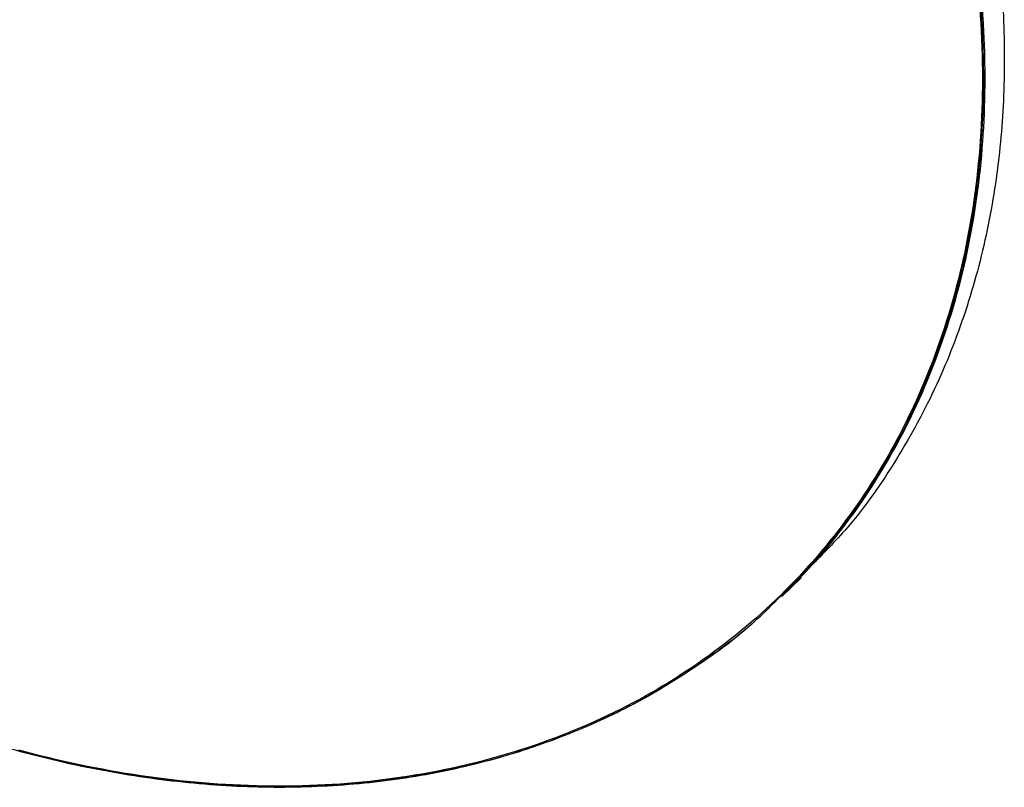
# Paper-space layout '_Trimétrica' of a CAD drawing. Header units: millimetres. Extents: x 364 to 788, y 2967 to 3883.
# Tile 5 of 7: x 676 to 788, y 3501 to 3589. Entities that reach past the tile are written whole.
import ezdxf

# ---------------------------------------------------------------- set-up
doc = ezdxf.new("R2010")
doc.units = ezdxf.units.MM

psp = doc.layouts.new('_Trimétrica')

# ---------------------------------------------------------------- linework, layer by layer
at = {"color": 7, "linetype": 'Continuous', "lineweight": 25}
for p, q in [((762.89, 3523.06), (765.13, 3525.25)), ((765.51, 3525.81), (765.05, 3525.32))]:
    psp.add_line(p, q, dxfattribs=at)
for points, knots in [([(771.21, 3532.9), (772.63, 3535.03), (775.52, 3539.36), (779.06, 3546.6), (782.01, 3554.46), (784.22, 3562.95), (785.62, 3571.95), (786.15, 3581.36), (785.81, 3591.08), (784.55, 3601.05), (782.38, 3611.22), (779.29, 3621.46), (775.32, 3631.64), (770.53, 3641.58), (765.03, 3651.15), (758.94, 3660.2), (752.39, 3668.67), (745.48, 3676.49), (738.28, 3683.67), (730.77, 3690.3), (722.86, 3696.48), (714.43, 3702.24), (705.48, 3707.52), (696.1, 3712.22), (686.43, 3716.2), (676.57, 3719.4), (666.64, 3721.76), (656.7, 3723.25), (646.82, 3723.81), (637.3, 3723.53), (631.27, 3722.56), (628.36, 3722.09)], [0, 0, 0, 0, 0.031742, 0.064451, 0.098054, 0.132463, 0.167571, 0.202616, 0.238092, 0.27386, 0.309777, 0.346345, 0.382756, 0.418859, 0.454509, 0.489571, 0.523319, 0.556286, 0.588386, 0.619553, 0.651295, 0.684003, 0.717607, 0.752016, 0.787124, 0.822169, 0.857645, 0.893413, 0.929329, 0.965898, 1, 1, 1, 1]), ([(677.82, 3721.85), (681.13, 3720.86), (687.88, 3718.86), (698.06, 3714.68), (708.37, 3709.55), (718.65, 3703.36), (728.73, 3696.18), (738.45, 3688.04), (747.64, 3679.04), (756.13, 3669.32), (763.78, 3659.01), (770.49, 3648.28), (776.16, 3637.32), (780.75, 3626.3), (784.24, 3615.39), (786.67, 3604.74), (788.07, 3594.49), (788.52, 3584.62), (788.07, 3574.99), (786.67, 3565.5), (784.24, 3556.17), (780.75, 3547.15), (776.14, 3538.65), (771.28, 3531.67), (767.59, 3527.94), (766.15, 3526.49)], [0, 0, 0, 0, 0.040638, 0.082644, 0.125898, 0.17025, 0.215521, 0.261506, 0.307981, 0.354705, 0.401429, 0.447904, 0.493889, 0.53916, 0.583512, 0.626766, 0.668772, 0.70941, 0.750048, 0.792054, 0.835308, 0.879659, 0.92493, 0.970916, 1, 1, 1, 1]), ([(675.48, 3719.4), (680.08, 3718.15), (684.76, 3716.6), (694.16, 3712.88), (698.88, 3710.71), (708.25, 3705.78), (712.89, 3703.01), (721.97, 3696.93), (726.4, 3693.62), (734.94, 3686.52), (739.04, 3682.74), (746.81, 3674.81), (750.48, 3670.67), (757.29, 3662.15), (760.44, 3657.77), (766.18, 3648.91), (768.77, 3644.42), (773.37, 3635.45), (775.46, 3630.82), (779.12, 3621.35), (780.69, 3616.52), (783.24, 3606.77), (784.22, 3601.85), (785.53, 3592.07), (785.86, 3587.2), (785.86, 3577.65), (785.53, 3572.96), (784.22, 3563.89), (783.24, 3559.51), (780.69, 3551.15), (779.12, 3547.17), (775.46, 3539.69), (773.37, 3536.19), (771.07, 3532.96)], [0, 0, 0, 0, 0.0625, 0.0625, 0.125, 0.125, 0.1875, 0.1875, 0.25, 0.25, 0.3125, 0.3125, 0.375, 0.375, 0.4375, 0.4375, 0.5, 0.5, 0.5625, 0.5625, 0.625, 0.625, 0.6875, 0.6875, 0.75, 0.75, 0.8125, 0.8125, 0.875, 0.875, 0.9375, 0.9375, 1, 1, 1, 1]), ([(675.58, 3719.66), (679.94, 3718.47), (684.42, 3717.01), (693.5, 3713.46), (698.11, 3711.39), (707.33, 3706.62), (711.95, 3703.92), (721.07, 3697.92), (725.57, 3694.62), (734.32, 3687.45), (738.57, 3683.59), (746.67, 3675.4), (750.52, 3671.07), (757.73, 3662.06), (761.07, 3657.39), (767.17, 3647.83), (769.92, 3642.94), (774.77, 3633.11), (776.87, 3628.16), (780.42, 3618.34), (781.86, 3613.47), (784.11, 3603.93), (784.91, 3599.25), (785.68, 3592.45), (785.87, 3590.22), (786.04, 3586.94), (786.08, 3585.86), (786.12, 3584.24), (786.12, 3583.71), (786.13, 3582.65), (786.13, 3582.12), (786.09, 3577.35), (785.79, 3573.08), (784.6, 3564.59), (783.71, 3560.36), (781.29, 3552.08), (779.75, 3548.03), (776.03, 3540.22), (773.83, 3536.46), (771.32, 3532.92)], [0, 0, 0, 0, 0.0625, 0.0625, 0.125, 0.125, 0.1875, 0.1875, 0.25, 0.25, 0.3125, 0.3125, 0.375, 0.375, 0.4375, 0.4375, 0.5, 0.5, 0.5625, 0.5625, 0.625, 0.625, 0.6875, 0.6875, 0.71875, 0.71875, 0.734375, 0.734375, 0.742188, 0.742188, 0.75, 0.75, 0.8125, 0.8125, 0.875, 0.875, 0.9375, 0.9375, 1, 1, 1, 1]), ([(597.68, 3525.66), (605.79, 3533.57), (619.71, 3547.15), (646.33, 3573.14), (664.89, 3591.25), (677.64, 3603.7)], [0, 0, 0, 0, 0.303827, 0.521747, 1, 1, 1, 1]), ([(613.28, 3540.89), (615.59, 3538.8), (620.37, 3534.47), (628.17, 3528.43), (636.59, 3522.66), (645.54, 3517.38), (654.92, 3512.69), (664.6, 3508.7), (674.46, 3505.5), (684.39, 3503.14), (694.33, 3501.66), (704.21, 3501.07), (713.91, 3501.43), (723.3, 3502.73), (732.21, 3504.95), (740.54, 3508.02), (748.19, 3511.83), (755.04, 3516.35), (759.86, 3520.12), (762.2, 3522.56), (762.72, 3523.1)], [0, 0, 0, 0, 0.049514, 0.102856, 0.157824, 0.214294, 0.272118, 0.331118, 0.390011, 0.449628, 0.509737, 0.570094, 0.631547, 0.692737, 0.753408, 0.813317, 0.872239, 0.928953, 0.984353, 1, 1, 1, 1]), ([(771.07, 3532.96), (768.77, 3529.72), (766.18, 3526.64), (760.44, 3520.89), (757.29, 3518.23), (750.48, 3513.41), (746.81, 3511.26), (739.04, 3507.56), (734.94, 3506.01), (726.4, 3503.55), (721.97, 3502.65), (712.89, 3501.5), (708.25, 3501.26), (698.88, 3501.42), (694.16, 3501.82), (684.76, 3503.21), (680.08, 3504.2), (675.48, 3505.45)], [0, 0, 0, 0, 0.125, 0.125, 0.25, 0.25, 0.375, 0.375, 0.5, 0.5, 0.625, 0.625, 0.75, 0.75, 0.875, 0.875, 1, 1, 1, 1]), ([(762.72, 3523.1), (764.02, 3524.37), (767.12, 3527.39), (769.71, 3530.88), (771.21, 3532.9)], [0, 0, 0, 0, 0.422372, 1, 1, 1, 1]), ([(771.32, 3532.92), (769.62, 3530.63), (767.02, 3527.13), (763.88, 3524.17), (762.8, 3523.15)], [0, 0, 0, 0, 0.657236, 1, 1, 1, 1]), ([(762.8, 3523.15), (761.83, 3522.17), (758.84, 3519.14), (753.08, 3514.88), (745.62, 3510.38), (737.59, 3506.79), (729.14, 3504.07), (720.37, 3502.23), (711.4, 3501.27), (702.34, 3501.15), (693.3, 3501.82), (684.38, 3503.17), (678.48, 3504.64), (675.58, 3505.37)], [0, 0, 0, 0, 0.048015, 0.147892, 0.247726, 0.347106, 0.445633, 0.542929, 0.638644, 0.732462, 0.824108, 0.913351, 1, 1, 1, 1])]:
    psp.add_open_spline(points, degree=3, knots=knots, dxfattribs=at)
for points in [[(771.07, 3532.96), (771.11, 3532.93), (771.16, 3532.9), (771.21, 3532.9)], [(771.21, 3532.9), (771.25, 3532.89), (771.29, 3532.9), (771.32, 3532.92)]]:
    psp.add_open_spline(points, degree=3, dxfattribs=at)

doc.saveas('drawing.dxf')
